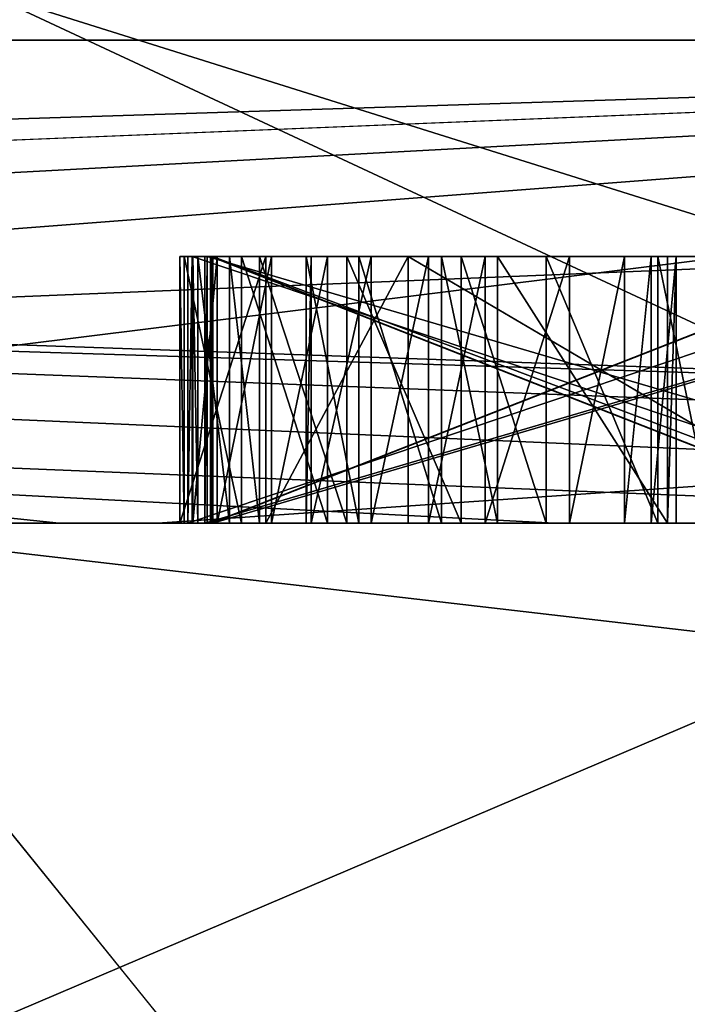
# Model space of a CAD drawing. Header units: millimetres. Extents: x -322 to 175, y 0 to 232.
# Tile 43 of 157: x -133.722 to -133.472, y 60.819 to 61.189. Entities that reach past the tile are written whole.
import ezdxf

# ---------------------------------------------------------------- set-up
doc = ezdxf.new("R2010")
doc.units = ezdxf.units.MM
doc.header["$LTSCALE"] = 65.185185
for name, color, linetype in [('1000', 7, 'CONTINUOUS'), ('1152', 7, 'CONTINUOUS'), ('1171', 7, 'CONTINUOUS'), ('1172', 7, 'CONTINUOUS'), ('1173', 7, 'CONTINUOUS'), ('1175', 7, 'CONTINUOUS'), ('1176', 7, 'CONTINUOUS'), ('1181', 7, 'CONTINUOUS'), ('1188', 7, 'CONTINUOUS'), ('1189', 7, 'CONTINUOUS'), ('1190', 7, 'CONTINUOUS'), ('1198', 7, 'CONTINUOUS'), ('1199', 7, 'CONTINUOUS'), ('1200', 7, 'CONTINUOUS'), ('1214', 7, 'CONTINUOUS'), ('1215', 7, 'CONTINUOUS'), ('1216', 7, 'CONTINUOUS'), ('1217', 7, 'CONTINUOUS'), ('1218', 7, 'CONTINUOUS'), ('1241', 7, 'CONTINUOUS'), ('1242', 7, 'CONTINUOUS'), ('1243', 7, 'CONTINUOUS'), ('1244', 7, 'CONTINUOUS'), ('1245', 7, 'CONTINUOUS'), ('1246', 7, 'CONTINUOUS'), ('1247', 7, 'CONTINUOUS'), ('1248', 7, 'CONTINUOUS'), ('1249', 7, 'CONTINUOUS'), ('1250', 7, 'CONTINUOUS'), ('1251', 7, 'CONTINUOUS'), ('1252', 7, 'CONTINUOUS'), ('1253', 7, 'CONTINUOUS'), ('1254', 7, 'CONTINUOUS'), ('1255', 7, 'CONTINUOUS'), ('1256', 7, 'CONTINUOUS'), ('1257', 7, 'CONTINUOUS'), ('1258', 7, 'CONTINUOUS'), ('1259', 7, 'CONTINUOUS'), ('1260', 7, 'CONTINUOUS'), ('1261', 7, 'CONTINUOUS'), ('1262', 7, 'CONTINUOUS'), ('1263', 7, 'CONTINUOUS'), ('1264', 7, 'CONTINUOUS'), ('1265', 7, 'CONTINUOUS'), ('1266', 7, 'CONTINUOUS'), ('1267', 7, 'CONTINUOUS'), ('1285', 7, 'CONTINUOUS'), ('1290', 7, 'CONTINUOUS'), ('1294', 7, 'CONTINUOUS'), ('1296', 7, 'CONTINUOUS'), ('1298', 7, 'CONTINUOUS'), ('1300', 7, 'CONTINUOUS'), ('908', 7, 'CONTINUOUS'), ('980', 7, 'CONTINUOUS'), ('981', 7, 'CONTINUOUS'), ('982', 7, 'CONTINUOUS'), ('983', 7, 'CONTINUOUS'), ('992', 7, 'CONTINUOUS'), ('993', 7, 'CONTINUOUS'), ('995', 7, 'CONTINUOUS'), ('996', 7, 'CONTINUOUS')]:
    doc.layers.add(name, color=color, linetype=linetype)

msp = doc.modelspace()

# ---------------------------------------------------------------- linework, layer by layer
at = {"layer": '1000', "color": 7, "linetype": 'CONTINUOUS', "true_color": 0xe0f2ff}
for points in [[(-133.92772, 61, 5.22417), (-133.30822, 61, 2.64469), (-133.73693, 61.2, 5.28419), (-133.92772, 61, 5.22417)], [(-133.1, 61, 0), (-133.92772, 61, -5.22417), (-133.73693, 61.2, -5.28419), (-133.1, 61, 0)], [(-133.30822, 61, 2.64469), (-133.1, 61, 0), (-133.73693, 61.2, 5.28419), (-133.30822, 61, 2.64469)], [(-133.1, 61, 0), (-133.73693, 61.2, -5.28419), (-133.73693, 61.2, 5.28419), (-133.1, 61, 0)]]:
    msp.add_3dface(points, dxfattribs=at)
at = {"layer": '1152', "color": 7, "linetype": 'CONTINUOUS', "true_color": 0xe0f2ff}
for points in [[(-133.65732, 61, 0.48951), (-133.35959, 61, 0.49881), (-133.65732, 61.1, 0.48951), (-133.65732, 61, 0.48951)], [(-133.65732, 61.1, 0.48951), (-133.35959, 61, 0.49881), (-133.35959, 61.1, 0.49881), (-133.65732, 61.1, 0.48951)]]:
    msp.add_3dface(points, dxfattribs=at)
at = {"layer": '1171', "color": 7, "linetype": 'CONTINUOUS', "true_color": 0xe0f2ff}
for points in [[(-133.36121, 61, 0.55087), (-133.65894, 61, 0.54157), (-133.36121, 61.1, 0.55087), (-133.36121, 61, 0.55087)], [(-133.36121, 61.1, 0.55087), (-133.65894, 61, 0.54157), (-133.65894, 61.1, 0.54157), (-133.36121, 61.1, 0.55087)]]:
    msp.add_3dface(points, dxfattribs=at)
at = {"layer": '1172', "color": 7, "linetype": 'CONTINUOUS', "true_color": 0xe0f2ff}
for points in [[(-133.65894, 61, 0.54157), (-133.65732, 61, 0.48951), (-133.65732, 61.1, 0.48951), (-133.65894, 61, 0.54157)], [(-133.65894, 61, 0.54157), (-133.65732, 61.1, 0.48951), (-133.65894, 61.1, 0.54157), (-133.65894, 61, 0.54157)]]:
    msp.add_3dface(points, dxfattribs=at)
at = {"layer": '1173', "color": 7, "linetype": 'CONTINUOUS', "true_color": 0xe0f2ff}
for points in [[(-133.65173, 61, 0.23958), (-133.31135, 61, 0.24511), (-133.65173, 61.1, 0.23958), (-133.65173, 61, 0.23958)], [(-133.65173, 61.1, 0.23958), (-133.31135, 61, 0.24511), (-133.31135, 61.1, 0.24511), (-133.65173, 61.1, 0.23958)]]:
    msp.add_3dface(points, dxfattribs=at)
at = {"layer": '1175', "color": 7, "linetype": 'CONTINUOUS', "true_color": 0xe0f2ff}
for points in [[(-133.3122, 61, 0.29718), (-133.65258, 61, 0.29165), (-133.3122, 61.1, 0.29718), (-133.3122, 61, 0.29718)], [(-133.3122, 61.1, 0.29718), (-133.65258, 61, 0.29165), (-133.65258, 61.1, 0.29165), (-133.3122, 61.1, 0.29718)]]:
    msp.add_3dface(points, dxfattribs=at)
at = {"layer": '1176', "color": 7, "linetype": 'CONTINUOUS', "true_color": 0xe0f2ff}
for points in [[(-133.65258, 61, 0.29165), (-133.65173, 61, 0.23958), (-133.65173, 61.1, 0.23958), (-133.65258, 61, 0.29165)], [(-133.65258, 61, 0.29165), (-133.65173, 61.1, 0.23958), (-133.65258, 61.1, 0.29165), (-133.65258, 61, 0.29165)]]:
    msp.add_3dface(points, dxfattribs=at)
at = {"layer": '1181', "color": 7, "linetype": 'CONTINUOUS', "true_color": 0xe0f2ff}
for points in [[(-133.64973, 61, 0.10417), (-133.38377, 61, 0.10357), (-133.64973, 61.1, 0.10417), (-133.64973, 61, 0.10417)], [(-133.64973, 61.1, 0.10417), (-133.38377, 61, 0.10357), (-133.38377, 61.1, 0.10357), (-133.64973, 61.1, 0.10417)]]:
    msp.add_3dface(points, dxfattribs=at)
at = {"layer": '1188', "color": 7, "linetype": 'CONTINUOUS', "true_color": 0xe0f2ff}
for points in [[(-133.39466, 61, -0.01099), (-133.64998, 61, -0.01042), (-133.39466, 61.1, -0.01099), (-133.39466, 61, -0.01099)], [(-133.39466, 61.1, -0.01099), (-133.64998, 61, -0.01042), (-133.64998, 61.1, -0.01042), (-133.39466, 61.1, -0.01099)]]:
    msp.add_3dface(points, dxfattribs=at)
at = {"layer": '1189', "color": 7, "linetype": 'CONTINUOUS', "true_color": 0xe0f2ff}
for points in [[(-133.64998, 61, -0.01042), (-133.6501, 61, -0.0625), (-133.6501, 61.1, -0.0625), (-133.64998, 61, -0.01042)], [(-133.64998, 61.1, -0.01042), (-133.64998, 61, -0.01042), (-133.6501, 61.1, -0.0625), (-133.64998, 61.1, -0.01042)]]:
    msp.add_3dface(points, dxfattribs=at)
at = {"layer": '1190', "color": 7, "linetype": 'CONTINUOUS', "true_color": 0xe0f2ff}
for points in [[(-133.6501, 61, -0.0625), (-133.39478, 61, -0.06307), (-133.6501, 61.1, -0.0625), (-133.6501, 61, -0.0625)], [(-133.6501, 61.1, -0.0625), (-133.39478, 61, -0.06307), (-133.39478, 61.1, -0.06307), (-133.6501, 61.1, -0.0625)]]:
    msp.add_3dface(points, dxfattribs=at)
at = {"layer": '1198', "color": 7, "linetype": 'CONTINUOUS', "true_color": 0xe0f2ff}
for points in [[(-133.39504, 61, -0.17765), (-133.65035, 61, -0.17708), (-133.39504, 61.1, -0.17765), (-133.39504, 61, -0.17765)], [(-133.39504, 61.1, -0.17765), (-133.65035, 61, -0.17708), (-133.65035, 61.1, -0.17708), (-133.39504, 61.1, -0.17765)]]:
    msp.add_3dface(points, dxfattribs=at)
at = {"layer": '1199', "color": 7, "linetype": 'CONTINUOUS', "true_color": 0xe0f2ff}
for points in [[(-133.65035, 61, -0.17708), (-133.65047, 61, -0.22917), (-133.65047, 61.1, -0.22917), (-133.65035, 61, -0.17708)], [(-133.65035, 61.1, -0.17708), (-133.65035, 61, -0.17708), (-133.65047, 61.1, -0.22917), (-133.65035, 61.1, -0.17708)]]:
    msp.add_3dface(points, dxfattribs=at)
at = {"layer": '1200', "color": 7, "linetype": 'CONTINUOUS', "true_color": 0xe0f2ff}
for points in [[(-133.65047, 61, -0.22917), (-133.39515, 61, -0.22974), (-133.65047, 61.1, -0.22917), (-133.65047, 61, -0.22917)], [(-133.65047, 61.1, -0.22917), (-133.39515, 61, -0.22974), (-133.39515, 61.1, -0.22974), (-133.65047, 61.1, -0.22917)]]:
    msp.add_3dface(points, dxfattribs=at)
at = {"layer": '1214', "color": 7, "linetype": 'CONTINUOUS', "true_color": 0xe0f2ff}
for points in [[(-133.30919, 61, 0.15549), (-133.64961, 61, 0.15625), (-133.30919, 61.1, 0.15549), (-133.30919, 61, 0.15549)], [(-133.30919, 61.1, 0.15549), (-133.64961, 61, 0.15625), (-133.64961, 61.1, 0.15625), (-133.30919, 61.1, 0.15549)]]:
    msp.add_3dface(points, dxfattribs=at)
at = {"layer": '1215', "color": 7, "linetype": 'CONTINUOUS', "true_color": 0xe0f2ff}
for points in [[(-133.64961, 61, 0.15625), (-133.64973, 61, 0.10417), (-133.64973, 61.1, 0.10417), (-133.64961, 61, 0.15625)], [(-133.64961, 61, 0.15625), (-133.64973, 61.1, 0.10417), (-133.64961, 61.1, 0.15625), (-133.64961, 61, 0.15625)]]:
    msp.add_3dface(points, dxfattribs=at)
at = {"layer": '1216', "color": 7, "linetype": 'CONTINUOUS', "true_color": 0xe0f2ff}
for points in [[(-133.6619, 61, -0.64569), (-133.6297, 61, -0.63622), (-133.6297, 61.1, -0.63622), (-133.6619, 61, -0.64569)], [(-133.6619, 61.1, -0.64569), (-133.6619, 61, -0.64569), (-133.6297, 61.1, -0.63622), (-133.6619, 61.1, -0.64569)]]:
    msp.add_3dface(points, dxfattribs=at)
at = {"layer": '1217', "color": 7, "linetype": 'CONTINUOUS', "true_color": 0xe0f2ff}
for points in [[(-133.6297, 61, -0.63622), (-133.57622, 61, -0.62736), (-133.57622, 61.1, -0.62736), (-133.6297, 61, -0.63622)], [(-133.6297, 61.1, -0.63622), (-133.6297, 61, -0.63622), (-133.57622, 61.1, -0.62736), (-133.6297, 61.1, -0.63622)]]:
    msp.add_3dface(points, dxfattribs=at)
at = {"layer": '1218', "color": 7, "linetype": 'CONTINUOUS', "true_color": 0xe0f2ff}
for points in [[(-133.57622, 61, -0.62736), (-133.40608, 61, -0.63235), (-133.57622, 61.1, -0.62736), (-133.57622, 61, -0.62736)], [(-133.57622, 61.1, -0.62736), (-133.40608, 61, -0.63235), (-133.40608, 61.1, -0.63235), (-133.57622, 61.1, -0.62736)]]:
    msp.add_3dface(points, dxfattribs=at)
at = {"layer": '1241', "color": 7, "linetype": 'CONTINUOUS', "true_color": 0xe0f2ff}
for points in [[(-133.46195, 61, -0.35976), (-133.48261, 61, -0.33832), (-133.48261, 61.1, -0.33832), (-133.46195, 61, -0.35976)], [(-133.46195, 61.1, -0.35976), (-133.46195, 61, -0.35976), (-133.48261, 61.1, -0.33832), (-133.46195, 61.1, -0.35976)]]:
    msp.add_3dface(points, dxfattribs=at)
at = {"layer": '1242', "color": 7, "linetype": 'CONTINUOUS', "true_color": 0xe0f2ff}
for points in [[(-133.48261, 61, -0.33832), (-133.52453, 61, -0.31624), (-133.52453, 61.1, -0.31624), (-133.48261, 61, -0.33832)], [(-133.48261, 61.1, -0.33832), (-133.48261, 61, -0.33832), (-133.52453, 61.1, -0.31624), (-133.48261, 61.1, -0.33832)]]:
    msp.add_3dface(points, dxfattribs=at)
at = {"layer": '1243', "color": 7, "linetype": 'CONTINUOUS', "true_color": 0xe0f2ff}
for points in [[(-133.52453, 61, -0.31624), (-133.55643, 61, -0.31531), (-133.55643, 61.1, -0.31531), (-133.52453, 61, -0.31624)], [(-133.52453, 61.1, -0.31624), (-133.52453, 61, -0.31624), (-133.55643, 61.1, -0.31531), (-133.52453, 61.1, -0.31624)]]:
    msp.add_3dface(points, dxfattribs=at)
at = {"layer": '1244', "color": 7, "linetype": 'CONTINUOUS', "true_color": 0xe0f2ff}
for points in [[(-133.55643, 61, -0.31531), (-133.59927, 61, -0.32447), (-133.59927, 61.1, -0.32447), (-133.55643, 61, -0.31531)], [(-133.55643, 61.1, -0.31531), (-133.55643, 61, -0.31531), (-133.59927, 61.1, -0.32447), (-133.55643, 61.1, -0.31531)]]:
    msp.add_3dface(points, dxfattribs=at)
at = {"layer": '1245', "color": 7, "linetype": 'CONTINUOUS', "true_color": 0xe0f2ff}
for points in [[(-133.59927, 61, -0.32447), (-133.63209, 61, -0.35478), (-133.63209, 61.1, -0.35478), (-133.59927, 61, -0.32447)], [(-133.59927, 61.1, -0.32447), (-133.59927, 61, -0.32447), (-133.63209, 61.1, -0.35478), (-133.59927, 61.1, -0.32447)]]:
    msp.add_3dface(points, dxfattribs=at)
at = {"layer": '1246', "color": 7, "linetype": 'CONTINUOUS', "true_color": 0xe0f2ff}
for points in [[(-133.63209, 61, -0.35478), (-133.64333, 61, -0.37529), (-133.64333, 61.1, -0.37529), (-133.63209, 61, -0.35478)], [(-133.63209, 61.1, -0.35478), (-133.63209, 61, -0.35478), (-133.64333, 61.1, -0.37529), (-133.63209, 61.1, -0.35478)]]:
    msp.add_3dface(points, dxfattribs=at)
at = {"layer": '1247', "color": 7, "linetype": 'CONTINUOUS', "true_color": 0xe0f2ff}
for points in [[(-133.64333, 61, -0.37529), (-133.65519, 61, -0.41662), (-133.65519, 61.1, -0.41662), (-133.64333, 61, -0.37529)], [(-133.64333, 61.1, -0.37529), (-133.64333, 61, -0.37529), (-133.65519, 61.1, -0.41662), (-133.64333, 61.1, -0.37529)]]:
    msp.add_3dface(points, dxfattribs=at)
at = {"layer": '1248', "color": 7, "linetype": 'CONTINUOUS', "true_color": 0xe0f2ff}
for points in [[(-133.65519, 61, -0.41662), (-133.65702, 61, -0.4791), (-133.65702, 61.1, -0.4791), (-133.65519, 61, -0.41662)], [(-133.65519, 61.1, -0.41662), (-133.65519, 61, -0.41662), (-133.65702, 61.1, -0.4791), (-133.65519, 61.1, -0.41662)]]:
    msp.add_3dface(points, dxfattribs=at)
at = {"layer": '1249', "color": 7, "linetype": 'CONTINUOUS', "true_color": 0xe0f2ff}
for points in [[(-133.65702, 61, -0.4791), (-133.64791, 61, -0.53147), (-133.64791, 61.1, -0.53147), (-133.65702, 61, -0.4791)], [(-133.65702, 61.1, -0.4791), (-133.65702, 61, -0.4791), (-133.64791, 61.1, -0.53147), (-133.65702, 61.1, -0.4791)]]:
    msp.add_3dface(points, dxfattribs=at)
at = {"layer": '1250', "color": 7, "linetype": 'CONTINUOUS', "true_color": 0xe0f2ff}
for points in [[(-133.64791, 61, -0.53147), (-133.62756, 61, -0.56333), (-133.62756, 61.1, -0.56333), (-133.64791, 61, -0.53147)], [(-133.64791, 61.1, -0.53147), (-133.64791, 61, -0.53147), (-133.62756, 61.1, -0.56333), (-133.64791, 61.1, -0.53147)]]:
    msp.add_3dface(points, dxfattribs=at)
at = {"layer": '1251', "color": 7, "linetype": 'CONTINUOUS', "true_color": 0xe0f2ff}
for points in [[(-133.62756, 61, -0.56333), (-133.6066, 61, -0.57437), (-133.6066, 61.1, -0.57437), (-133.62756, 61, -0.56333)], [(-133.62756, 61.1, -0.56333), (-133.62756, 61, -0.56333), (-133.6066, 61.1, -0.57437), (-133.62756, 61.1, -0.56333)]]:
    msp.add_3dface(points, dxfattribs=at)
at = {"layer": '1252', "color": 7, "linetype": 'CONTINUOUS', "true_color": 0xe0f2ff}
for points in [[(-133.6066, 61, -0.57437), (-133.63881, 61, -0.58384), (-133.63881, 61.1, -0.58384), (-133.6066, 61, -0.57437)], [(-133.6066, 61.1, -0.57437), (-133.6066, 61, -0.57437), (-133.63881, 61.1, -0.58384), (-133.6066, 61.1, -0.57437)]]:
    msp.add_3dface(points, dxfattribs=at)
at = {"layer": '1253', "color": 7, "linetype": 'CONTINUOUS', "true_color": 0xe0f2ff}
for points in [[(-133.63881, 61, -0.58384), (-133.66038, 61, -0.59363), (-133.66038, 61.1, -0.59363), (-133.63881, 61, -0.58384)], [(-133.63881, 61.1, -0.58384), (-133.63881, 61, -0.58384), (-133.66038, 61.1, -0.59363), (-133.63881, 61.1, -0.58384)]]:
    msp.add_3dface(points, dxfattribs=at)
at = {"layer": '1254', "color": 7, "linetype": 'CONTINUOUS', "true_color": 0xe0f2ff}
for points in [[(-133.66038, 61, -0.59363), (-133.6619, 61, -0.64569), (-133.6619, 61.1, -0.64569), (-133.66038, 61, -0.59363)], [(-133.66038, 61, -0.59363), (-133.6619, 61.1, -0.64569), (-133.66038, 61.1, -0.59363), (-133.66038, 61, -0.59363)]]:
    msp.add_3dface(points, dxfattribs=at)
at = {"layer": '1255', "color": 7, "linetype": 'CONTINUOUS', "true_color": 0xe0f2ff}
for points in [[(-133.47899, 61.1, -0.57811), (-133.47899, 61, -0.57811), (-133.5428, 61.1, -0.57624), (-133.47899, 61.1, -0.57811)], [(-133.5428, 61.1, -0.57624), (-133.47899, 61, -0.57811), (-133.5428, 61, -0.57624), (-133.5428, 61.1, -0.57624)]]:
    msp.add_3dface(points, dxfattribs=at)
at = {"layer": '1256', "color": 7, "linetype": 'CONTINUOUS', "true_color": 0xe0f2ff}
for points in [[(-133.5428, 61.1, -0.57624), (-133.5428, 61, -0.57624), (-133.56376, 61.1, -0.5652), (-133.5428, 61.1, -0.57624)], [(-133.56376, 61.1, -0.5652), (-133.5428, 61, -0.57624), (-133.56376, 61, -0.5652), (-133.56376, 61.1, -0.5652)]]:
    msp.add_3dface(points, dxfattribs=at)
at = {"layer": '1257', "color": 7, "linetype": 'CONTINUOUS', "true_color": 0xe0f2ff}
for points in [[(-133.56376, 61.1, -0.5652), (-133.56376, 61, -0.5652), (-133.59474, 61.1, -0.53303), (-133.56376, 61.1, -0.5652)], [(-133.59474, 61.1, -0.53303), (-133.56376, 61, -0.5652), (-133.59474, 61, -0.53303), (-133.59474, 61.1, -0.53303)]]:
    msp.add_3dface(points, dxfattribs=at)
at = {"layer": '1258', "color": 7, "linetype": 'CONTINUOUS', "true_color": 0xe0f2ff}
for points in [[(-133.59474, 61.1, -0.53303), (-133.59474, 61, -0.53303), (-133.61449, 61.1, -0.48035), (-133.59474, 61.1, -0.53303)], [(-133.61449, 61.1, -0.48035), (-133.59474, 61, -0.53303), (-133.61449, 61, -0.48035), (-133.61449, 61.1, -0.48035)]]:
    msp.add_3dface(points, dxfattribs=at)
at = {"layer": '1259', "color": 7, "linetype": 'CONTINUOUS', "true_color": 0xe0f2ff}
for points in [[(-133.61449, 61.1, -0.48035), (-133.61449, 61, -0.48035), (-133.61265, 61.1, -0.41787), (-133.61449, 61.1, -0.48035)], [(-133.61265, 61.1, -0.41787), (-133.61449, 61, -0.48035), (-133.61265, 61, -0.41787), (-133.61265, 61.1, -0.41787)]]:
    msp.add_3dface(points, dxfattribs=at)
at = {"layer": '1260', "color": 7, "linetype": 'CONTINUOUS', "true_color": 0xe0f2ff}
for points in [[(-133.61265, 61.1, -0.41787), (-133.61265, 61, -0.41787), (-133.59017, 61.1, -0.37685), (-133.61265, 61.1, -0.41787)], [(-133.59017, 61.1, -0.37685), (-133.61265, 61, -0.41787), (-133.59017, 61, -0.37685), (-133.59017, 61.1, -0.37685)]]:
    msp.add_3dface(points, dxfattribs=at)
at = {"layer": '1261', "color": 7, "linetype": 'CONTINUOUS', "true_color": 0xe0f2ff}
for points in [[(-133.59017, 61.1, -0.37685), (-133.59017, 61, -0.37685), (-133.56859, 61.1, -0.36706), (-133.59017, 61.1, -0.37685)], [(-133.56859, 61.1, -0.36706), (-133.59017, 61, -0.37685), (-133.56859, 61, -0.36706), (-133.56859, 61.1, -0.36706)]]:
    msp.add_3dface(points, dxfattribs=at)
at = {"layer": '1262', "color": 7, "linetype": 'CONTINUOUS', "true_color": 0xe0f2ff}
for points in [[(-133.56859, 61.1, -0.36706), (-133.56859, 61, -0.36706), (-133.54733, 61.1, -0.36768), (-133.56859, 61.1, -0.36706)], [(-133.54733, 61.1, -0.36768), (-133.56859, 61, -0.36706), (-133.54733, 61, -0.36768), (-133.54733, 61.1, -0.36768)]]:
    msp.add_3dface(points, dxfattribs=at)
at = {"layer": '1263', "color": 7, "linetype": 'CONTINUOUS', "true_color": 0xe0f2ff}
for points in [[(-133.54733, 61.1, -0.36768), (-133.54733, 61, -0.36768), (-133.51573, 61.1, -0.37903), (-133.54733, 61.1, -0.36768)], [(-133.51573, 61.1, -0.37903), (-133.54733, 61, -0.36768), (-133.51573, 61, -0.37903), (-133.51573, 61.1, -0.37903)]]:
    msp.add_3dface(points, dxfattribs=at)
at = {"layer": '1264', "color": 7, "linetype": 'CONTINUOUS', "true_color": 0xe0f2ff}
for points in [[(-133.51573, 61.1, -0.37903), (-133.51573, 61, -0.37903), (-133.49507, 61.1, -0.40048), (-133.51573, 61.1, -0.37903)], [(-133.49507, 61.1, -0.40048), (-133.51573, 61, -0.37903), (-133.49507, 61, -0.40048), (-133.49507, 61.1, -0.40048)]]:
    msp.add_3dface(points, dxfattribs=at)
at = {"layer": '1265', "color": 7, "linetype": 'CONTINUOUS', "true_color": 0xe0f2ff}
for points in [[(-133.49507, 61.1, -0.40048), (-133.49507, 61, -0.40048), (-133.48505, 61.1, -0.42161), (-133.49507, 61.1, -0.40048)], [(-133.48505, 61.1, -0.42161), (-133.49507, 61, -0.40048), (-133.48505, 61, -0.42161), (-133.48505, 61.1, -0.42161)]]:
    msp.add_3dface(points, dxfattribs=at)
at = {"layer": '1266', "color": 7, "linetype": 'CONTINUOUS', "true_color": 0xe0f2ff}
for points in [[(-133.48505, 61.1, -0.42161), (-133.48505, 61, -0.42161), (-133.47564, 61.1, -0.46357), (-133.48505, 61.1, -0.42161)], [(-133.47564, 61.1, -0.46357), (-133.48505, 61, -0.42161), (-133.47564, 61, -0.46357), (-133.47564, 61.1, -0.46357)]]:
    msp.add_3dface(points, dxfattribs=at)
at = {"layer": '1267', "color": 7, "linetype": 'CONTINUOUS', "true_color": 0xe0f2ff}
for points in [[(-133.47899, 61, -0.57811), (-133.47899, 61.1, -0.57811), (-133.47564, 61.1, -0.46357), (-133.47899, 61, -0.57811)], [(-133.47899, 61, -0.57811), (-133.47564, 61.1, -0.46357), (-133.47564, 61, -0.46357), (-133.47899, 61, -0.57811)]]:
    msp.add_3dface(points, dxfattribs=at)
at = {"layer": '1285', "color": 7, "linetype": 'CONTINUOUS', "true_color": 0xe0f2ff}
for points in [[(-134.50518, 61, -5.03651), (-133.70718, 61, 0), (-134.66933, 61.1, -4.98124), (-134.50518, 61, -5.03651)], [(-133.70718, 61, 0), (-134.50518, 61, 5.03651), (-134.66933, 61.1, 4.98124), (-133.70718, 61, 0)], [(-133.70718, 61, 0), (-134.66933, 61.1, 4.98124), (-134.66933, 61.1, -4.98124), (-133.70718, 61, 0)]]:
    msp.add_3dface(points, dxfattribs=at)
at = {"layer": '1290', "color": 7, "linetype": 'CONTINUOUS', "true_color": 0xe0f2ff}
for points in [[(-133.61449, 61, -0.48035), (-133.59474, 61, -0.53303), (-133.47564, 61, -0.46357), (-133.61449, 61, -0.48035)], [(-133.61265, 61, -0.41787), (-133.61449, 61, -0.48035), (-133.48505, 61, -0.42161), (-133.61265, 61, -0.41787)], [(-133.48505, 61, -0.42161), (-133.61449, 61, -0.48035), (-133.47564, 61, -0.46357), (-133.48505, 61, -0.42161)], [(-133.59017, 61, -0.37685), (-133.61265, 61, -0.41787), (-133.51573, 61, -0.37903), (-133.59017, 61, -0.37685)], [(-133.51573, 61, -0.37903), (-133.61265, 61, -0.41787), (-133.49507, 61, -0.40048), (-133.51573, 61, -0.37903)], [(-133.49507, 61, -0.40048), (-133.61265, 61, -0.41787), (-133.48505, 61, -0.42161), (-133.49507, 61, -0.40048)], [(-133.59474, 61, -0.53303), (-133.56376, 61, -0.5652), (-133.47564, 61, -0.46357), (-133.59474, 61, -0.53303)], [(-133.56859, 61, -0.36706), (-133.59017, 61, -0.37685), (-133.54733, 61, -0.36768), (-133.56859, 61, -0.36706)], [(-133.54733, 61, -0.36768), (-133.59017, 61, -0.37685), (-133.51573, 61, -0.37903), (-133.54733, 61, -0.36768)], [(-133.56376, 61, -0.5652), (-133.5428, 61, -0.57624), (-133.47564, 61, -0.46357), (-133.56376, 61, -0.5652)], [(-133.5428, 61, -0.57624), (-133.47899, 61, -0.57811), (-133.47564, 61, -0.46357), (-133.5428, 61, -0.57624)]]:
    msp.add_3dface(points, dxfattribs=at)
at = {"layer": '1294', "color": 7, "linetype": 'CONTINUOUS', "true_color": 0xe0f2ff}
for points in [[(-133.6619, 61.1, -0.64569), (-133.6297, 61.1, -0.63622), (-133.66038, 61.1, -0.59363), (-133.6619, 61.1, -0.64569)], [(-133.6297, 61.1, -0.63622), (-133.63881, 61.1, -0.58384), (-133.66038, 61.1, -0.59363), (-133.6297, 61.1, -0.63622)], [(-133.65519, 61.1, -0.41662), (-133.65702, 61.1, -0.4791), (-133.64791, 61.1, -0.53147), (-133.65519, 61.1, -0.41662)], [(-133.64333, 61.1, -0.37529), (-133.65519, 61.1, -0.41662), (-133.64791, 61.1, -0.53147), (-133.64333, 61.1, -0.37529)], [(-133.64333, 61.1, -0.37529), (-133.64791, 61.1, -0.53147), (-133.62756, 61.1, -0.56333), (-133.64333, 61.1, -0.37529)], [(-133.63209, 61.1, -0.35478), (-133.64333, 61.1, -0.37529), (-133.62756, 61.1, -0.56333), (-133.63209, 61.1, -0.35478)], [(-133.6297, 61.1, -0.63622), (-133.6066, 61.1, -0.57437), (-133.63881, 61.1, -0.58384), (-133.6297, 61.1, -0.63622)], [(-133.59927, 61.1, -0.32447), (-133.63209, 61.1, -0.35478), (-133.61265, 61.1, -0.41787), (-133.59927, 61.1, -0.32447)], [(-133.63209, 61.1, -0.35478), (-133.62756, 61.1, -0.56333), (-133.61449, 61.1, -0.48035), (-133.63209, 61.1, -0.35478)], [(-133.63209, 61.1, -0.35478), (-133.61449, 61.1, -0.48035), (-133.61265, 61.1, -0.41787), (-133.63209, 61.1, -0.35478)], [(-133.6297, 61.1, -0.63622), (-133.57622, 61.1, -0.62736), (-133.6066, 61.1, -0.57437), (-133.6297, 61.1, -0.63622)], [(-133.62756, 61.1, -0.56333), (-133.6066, 61.1, -0.57437), (-133.61449, 61.1, -0.48035), (-133.62756, 61.1, -0.56333)], [(-133.6066, 61.1, -0.57437), (-133.59474, 61.1, -0.53303), (-133.61449, 61.1, -0.48035), (-133.6066, 61.1, -0.57437)], [(-133.59927, 61.1, -0.32447), (-133.61265, 61.1, -0.41787), (-133.59017, 61.1, -0.37685), (-133.59927, 61.1, -0.32447)], [(-133.6066, 61.1, -0.57437), (-133.57622, 61.1, -0.62736), (-133.59474, 61.1, -0.53303), (-133.6066, 61.1, -0.57437)], [(-133.55643, 61.1, -0.31531), (-133.59927, 61.1, -0.32447), (-133.56859, 61.1, -0.36706), (-133.55643, 61.1, -0.31531)], [(-133.59927, 61.1, -0.32447), (-133.59017, 61.1, -0.37685), (-133.56859, 61.1, -0.36706), (-133.59927, 61.1, -0.32447)], [(-133.57622, 61.1, -0.62736), (-133.56376, 61.1, -0.5652), (-133.59474, 61.1, -0.53303), (-133.57622, 61.1, -0.62736)], [(-133.57622, 61.1, -0.62736), (-133.40608, 61.1, -0.63235), (-133.5428, 61.1, -0.57624), (-133.57622, 61.1, -0.62736)], [(-133.57622, 61.1, -0.62736), (-133.5428, 61.1, -0.57624), (-133.56376, 61.1, -0.5652), (-133.57622, 61.1, -0.62736)], [(-133.55643, 61.1, -0.31531), (-133.56859, 61.1, -0.36706), (-133.54733, 61.1, -0.36768), (-133.55643, 61.1, -0.31531)], [(-133.52453, 61.1, -0.31624), (-133.55643, 61.1, -0.31531), (-133.54733, 61.1, -0.36768), (-133.52453, 61.1, -0.31624)], [(-133.52453, 61.1, -0.31624), (-133.54733, 61.1, -0.36768), (-133.51573, 61.1, -0.37903), (-133.52453, 61.1, -0.31624)], [(-133.40608, 61.1, -0.63235), (-133.47899, 61.1, -0.57811), (-133.5428, 61.1, -0.57624), (-133.40608, 61.1, -0.63235)], [(-133.48261, 61.1, -0.33832), (-133.52453, 61.1, -0.31624), (-133.48505, 61.1, -0.42161), (-133.48261, 61.1, -0.33832)], [(-133.52453, 61.1, -0.31624), (-133.51573, 61.1, -0.37903), (-133.49507, 61.1, -0.40048), (-133.52453, 61.1, -0.31624)], [(-133.52453, 61.1, -0.31624), (-133.49507, 61.1, -0.40048), (-133.48505, 61.1, -0.42161), (-133.52453, 61.1, -0.31624)], [(-133.48261, 61.1, -0.33832), (-133.48505, 61.1, -0.42161), (-133.47564, 61.1, -0.46357), (-133.48261, 61.1, -0.33832)], [(-133.46195, 61.1, -0.35976), (-133.48261, 61.1, -0.33832), (-133.47564, 61.1, -0.46357), (-133.46195, 61.1, -0.35976)], [(-133.40608, 61.1, -0.63235), (-133.43646, 61.1, -0.57935), (-133.47899, 61.1, -0.57811), (-133.40608, 61.1, -0.63235)], [(-133.47899, 61.1, -0.57811), (-133.43646, 61.1, -0.57935), (-133.47564, 61.1, -0.46357), (-133.47899, 61.1, -0.57811)], [(-133.43646, 61.1, -0.57935), (-133.46195, 61.1, -0.35976), (-133.47564, 61.1, -0.46357), (-133.43646, 61.1, -0.57935)]]:
    msp.add_3dface(points, dxfattribs=at)
at = {"layer": '1296', "color": 7, "linetype": 'CONTINUOUS', "true_color": 0xe0f2ff}
for points in [[(-133.39504, 61.1, -0.17765), (-133.65035, 61.1, -0.17708), (-133.65047, 61.1, -0.22917), (-133.39504, 61.1, -0.17765)], [(-133.39504, 61.1, -0.17765), (-133.65047, 61.1, -0.22917), (-133.32059, 61.1, -0.18823), (-133.39504, 61.1, -0.17765)], [(-133.65047, 61.1, -0.22917), (-133.39515, 61.1, -0.22974), (-133.34191, 61.1, -0.20902), (-133.65047, 61.1, -0.22917)], [(-133.65047, 61.1, -0.22917), (-133.34191, 61.1, -0.20902), (-133.32059, 61.1, -0.18823), (-133.65047, 61.1, -0.22917)], [(-133.39466, 61.1, -0.01099), (-133.64998, 61.1, -0.01042), (-133.6501, 61.1, -0.0625), (-133.39466, 61.1, -0.01099)], [(-133.39466, 61.1, -0.01099), (-133.6501, 61.1, -0.0625), (-133.32022, 61.1, -0.02157), (-133.39466, 61.1, -0.01099)], [(-133.6501, 61.1, -0.0625), (-133.39478, 61.1, -0.06307), (-133.3522, 61.1, -0.05275), (-133.6501, 61.1, -0.0625)], [(-133.6501, 61.1, -0.0625), (-133.3522, 61.1, -0.05275), (-133.32022, 61.1, -0.02157), (-133.6501, 61.1, -0.0625)], [(-133.64973, 61.1, 0.10417), (-133.38377, 61.1, 0.10357), (-133.30919, 61.1, 0.15549), (-133.64973, 61.1, 0.10417)], [(-133.64973, 61.1, 0.10417), (-133.30919, 61.1, 0.15549), (-133.64961, 61.1, 0.15625), (-133.64973, 61.1, 0.10417)]]:
    msp.add_3dface(points, dxfattribs=at)
at = {"layer": '1298', "color": 7, "linetype": 'CONTINUOUS', "true_color": 0xe0f2ff}
for points in [[(-133.65173, 61.1, 0.23958), (-133.3122, 61.1, 0.29718), (-133.65258, 61.1, 0.29165), (-133.65173, 61.1, 0.23958)], [(-133.65173, 61.1, 0.23958), (-133.31135, 61.1, 0.24511), (-133.3122, 61.1, 0.29718), (-133.65173, 61.1, 0.23958)]]:
    msp.add_3dface(points, dxfattribs=at)
at = {"layer": '1300', "color": 7, "linetype": 'CONTINUOUS', "true_color": 0xe0f2ff}
for points in [[(-133.65732, 61.1, 0.48951), (-133.36121, 61.1, 0.55087), (-133.65894, 61.1, 0.54157), (-133.65732, 61.1, 0.48951)], [(-133.65732, 61.1, 0.48951), (-133.35959, 61.1, 0.49881), (-133.36121, 61.1, 0.55087), (-133.65732, 61.1, 0.48951)]]:
    msp.add_3dface(points, dxfattribs=at)
at = {"layer": '908', "color": 7, "linetype": 'CONTINUOUS', "true_color": 0xe0f2ff}
for points in [[(-133.67028, 61, -11.34231), (-133.81941, 61, -11.75538), (-135.79018, 61, -13.90644), (-133.67028, 61, -11.34231)], [(-135.22604, 61, 13.30557), (-133.81941, 61, 11.75538), (-133.21423, 61, 10.65578), (-135.22604, 61, 13.30557)], [(-133.29346, 61, 8.51202), (-134.83077, 61, 11.02078), (-133.46702, 61, 8.90294), (-133.29346, 61, 8.51202)], [(-133.46702, 61, 8.90294), (-134.83077, 61, 11.02078), (-134.26032, 61, 10.24032), (-133.46702, 61, 8.90294)], [(-134.83077, 61, -11.02077), (-133.29346, 61, -8.51201), (-134.32269, 61, -10.33556), (-134.83077, 61, -11.02077)], [(-134.32269, 61, -10.33556), (-133.29346, 61, -8.51201), (-133.5213, 61, -9.00301), (-134.32269, 61, -10.33556)], [(-132.17966, 61, -9.07942), (-133.81941, 61, -11.75538), (-133.67028, 61, -11.34231), (-132.17966, 61, -9.07942)], [(-133.81941, 61, 11.75538), (-132.17966, 61, 9.07942), (-133.21423, 61, 10.65578), (-133.81941, 61, 11.75538)], [(-132.00761, 61, -8.46059), (-132.17966, 61, -9.07942), (-133.67028, 61, -11.34231), (-132.00761, 61, -8.46059)], [(-133.5213, 61, -9.00301), (-133.29346, 61, -8.51201), (-132.8329, 61, -7.60873), (-133.5213, 61, -9.00301)]]:
    msp.add_3dface(points, dxfattribs=at)
at = {"layer": '980', "color": 7, "linetype": 'CONTINUOUS', "true_color": 0xe0f2ff}
for points in [[(-131.25, 61), (-132.25, 60), (-135.63981, 59.99999, 10.43299), (-131.25, 61)], [(-134.83077, 61, 11.02078), (-133.29346, 61, 8.51202), (-135.63981, 59.99999, 10.43299), (-134.83077, 61, 11.02078)], [(-133.29346, 61, 8.51202), (-132.16759, 61, 5.79381), (-135.63981, 59.99999, 10.43299), (-133.29346, 61, 8.51202)], [(-132.16759, 61, 5.79381), (-131.4808, 61, 2.93294), (-135.63981, 59.99999, 10.43299), (-132.16759, 61, 5.79381)], [(-131.4808, 61, 2.93294), (-131.25, 61), (-135.63981, 59.99999, 10.43299), (-131.4808, 61, 2.93294)]]:
    msp.add_3dface(points, dxfattribs=at)
at = {"layer": '981', "color": 7, "linetype": 'CONTINUOUS', "true_color": 0xe0f2ff}
for points in [[(-135.6398, 59.99999, -10.43299), (-132.25, 60), (-134.83077, 61, -11.02077), (-135.6398, 59.99999, -10.43299)], [(-132.25, 60), (-133.29346, 61, -8.51201), (-134.83077, 61, -11.02077), (-132.25, 60)]]:
    msp.add_3dface(points, dxfattribs=at)
at = {"layer": '982', "color": 7, "linetype": 'CONTINUOUS', "true_color": 0xe0f2ff}
for points in [[(-138.24403, 61, 16.18016), (-143.81949, 61, 19.02108), (-133.4149, 60.50001, 12.04925), (-138.24403, 61, 16.18016)], [(-143.81949, 61, 19.02108), (-143.66498, 60.50001, 19.4966), (-133.4149, 60.50001, 12.04925), (-143.81949, 61, 19.02108)], [(-135.85763, 61, 14.14191), (-138.24403, 61, 16.18016), (-133.4149, 60.50001, 12.04925), (-135.85763, 61, 14.14191)], [(-133.81941, 61, 11.75538), (-135.85763, 61, 14.14191), (-133.4149, 60.50001, 12.04925), (-133.81941, 61, 11.75538)], [(-132.17966, 61, 9.07942), (-133.81941, 61, 11.75538), (-129.5, 60.5), (-132.17966, 61, 9.07942)], [(-129.5, 60.5), (-133.81941, 61, 11.75538), (-133.4149, 60.50001, 12.04925), (-129.5, 60.5)]]:
    msp.add_3dface(points, dxfattribs=at)
at = {"layer": '983', "color": 7, "linetype": 'CONTINUOUS', "true_color": 0xe0f2ff}
for points in [[(-133.81941, 61, -11.75538), (-133.4149, 60.50001, -12.04925), (-143.66498, 60.50001, -19.4966), (-133.81941, 61, -11.75538)], [(-133.81941, 61, -11.75538), (-132.17966, 61, -9.07942), (-133.4149, 60.50001, -12.04925), (-133.81941, 61, -11.75538)]]:
    msp.add_3dface(points, dxfattribs=at)
at = {"layer": '992', "color": 7, "linetype": 'CONTINUOUS', "true_color": 0xe0f2ff}
for points in [[(-133.30822, 61, 2.64469), (-133.92772, 61, 5.22417), (-134.50518, 61, 5.03651), (-133.30822, 61, 2.64469)], [(-133.30822, 61, 2.64469), (-134.50518, 61, 5.03651), (-133.65894, 61, 0.54157), (-133.30822, 61, 2.64469)], [(-133.92772, 61, -5.22417), (-133.1, 61, 0), (-134.50518, 61, -5.03651), (-133.92772, 61, -5.22417)], [(-134.50518, 61, -5.03651), (-133.1, 61, 0), (-133.32982, 61, -0.57206), (-134.50518, 61, -5.03651)], [(-133.70718, 61, 0), (-134.50518, 61, -5.03651), (-133.64998, 61, -0.01042), (-133.70718, 61, 0)], [(-133.64998, 61, -0.01042), (-134.50518, 61, -5.03651), (-133.6501, 61, -0.0625), (-133.64998, 61, -0.01042)], [(-133.6501, 61, -0.0625), (-134.50518, 61, -5.03651), (-133.65035, 61, -0.17708), (-133.6501, 61, -0.0625)], [(-133.65035, 61, -0.17708), (-134.50518, 61, -5.03651), (-133.65047, 61, -0.22917), (-133.65035, 61, -0.17708)], [(-133.65047, 61, -0.22917), (-134.50518, 61, -5.03651), (-133.65519, 61, -0.41662), (-133.65047, 61, -0.22917)], [(-133.6619, 61, -0.64569), (-134.50518, 61, -5.03651), (-133.40608, 61, -0.63235), (-133.6619, 61, -0.64569)], [(-134.50518, 61, -5.03651), (-133.6619, 61, -0.64569), (-133.66038, 61, -0.59363), (-134.50518, 61, -5.03651)], [(-133.40608, 61, -0.63235), (-134.50518, 61, -5.03651), (-133.37388, 61, -0.62287), (-133.40608, 61, -0.63235)], [(-133.37388, 61, -0.62287), (-134.50518, 61, -5.03651), (-133.352, 61, -0.60267), (-133.37388, 61, -0.62287)], [(-133.352, 61, -0.60267), (-134.50518, 61, -5.03651), (-133.32982, 61, -0.57206), (-133.352, 61, -0.60267)], [(-133.65519, 61, -0.41662), (-134.50518, 61, -5.03651), (-133.65702, 61, -0.4791), (-133.65519, 61, -0.41662)], [(-133.65702, 61, -0.4791), (-134.50518, 61, -5.03651), (-133.66038, 61, -0.59363), (-133.65702, 61, -0.4791)], [(-134.50518, 61, 5.03651), (-133.70718, 61, 0), (-133.65894, 61, 0.54157), (-134.50518, 61, 5.03651)], [(-133.70718, 61, 0), (-133.65732, 61, 0.48951), (-133.65894, 61, 0.54157), (-133.70718, 61, 0)], [(-133.65732, 61, 0.48951), (-133.70718, 61, 0), (-133.65258, 61, 0.29165), (-133.65732, 61, 0.48951)], [(-133.70718, 61, 0), (-133.65173, 61, 0.23958), (-133.65258, 61, 0.29165), (-133.70718, 61, 0)], [(-133.65173, 61, 0.23958), (-133.70718, 61, 0), (-133.64961, 61, 0.15625), (-133.65173, 61, 0.23958)], [(-133.64973, 61, 0.10417), (-133.70718, 61, 0), (-133.38377, 61, 0.10357), (-133.64973, 61, 0.10417)], [(-133.70718, 61, 0), (-133.64973, 61, 0.10417), (-133.64961, 61, 0.15625), (-133.70718, 61, 0)], [(-133.38377, 61, 0.10357), (-133.70718, 61, 0), (-133.36254, 61, 0.08269), (-133.38377, 61, 0.10357)], [(-133.36254, 61, 0.08269), (-133.70718, 61, 0), (-133.35197, 61, 0.05142), (-133.36254, 61, 0.08269)], [(-133.35197, 61, 0.05142), (-133.70718, 61, 0), (-133.35202, 61, 0.03059), (-133.35197, 61, 0.05142)], [(-133.35202, 61, 0.03059), (-133.70718, 61, 0), (-133.3627, 61, 0.00978), (-133.35202, 61, 0.03059)], [(-133.3627, 61, 0.00978), (-133.70718, 61, 0), (-133.37336, 61, -0.00062), (-133.3627, 61, 0.00978)], [(-133.37336, 61, -0.00062), (-133.70718, 61, 0), (-133.64998, 61, -0.01042), (-133.37336, 61, -0.00062)], [(-133.6297, 61, -0.63622), (-133.6619, 61, -0.64569), (-133.40608, 61, -0.63235), (-133.6297, 61, -0.63622)], [(-133.64791, 61, -0.53147), (-133.65702, 61, -0.4791), (-133.66038, 61, -0.59363), (-133.64791, 61, -0.53147)], [(-133.62756, 61, -0.56333), (-133.64791, 61, -0.53147), (-133.66038, 61, -0.59363), (-133.62756, 61, -0.56333)], [(-133.63881, 61, -0.58384), (-133.62756, 61, -0.56333), (-133.66038, 61, -0.59363), (-133.63881, 61, -0.58384)], [(-133.36447, 61, 0.65498), (-133.30822, 61, 2.64469), (-133.65894, 61, 0.54157), (-133.36447, 61, 0.65498)], [(-133.36121, 61, 0.55087), (-133.36447, 61, 0.65498), (-133.65894, 61, 0.54157), (-133.36121, 61, 0.55087)], [(-133.35959, 61, 0.49881), (-133.65732, 61, 0.48951), (-133.35666, 61, 0.4051), (-133.35959, 61, 0.49881)], [(-133.35666, 61, 0.4051), (-133.65732, 61, 0.48951), (-133.65258, 61, 0.29165), (-133.35666, 61, 0.4051)], [(-133.64333, 61, -0.37529), (-133.65047, 61, -0.22917), (-133.65519, 61, -0.41662), (-133.64333, 61, -0.37529)], [(-133.18588, 61, 0.38959), (-133.35666, 61, 0.4051), (-133.65258, 61, 0.29165), (-133.18588, 61, 0.38959)], [(-133.3122, 61, 0.29718), (-133.18588, 61, 0.38959), (-133.65258, 61, 0.29165), (-133.3122, 61, 0.29718)], [(-133.31135, 61, 0.24511), (-133.65173, 61, 0.23958), (-133.64961, 61, 0.15625), (-133.31135, 61, 0.24511)], [(-133.39515, 61, -0.22974), (-133.65047, 61, -0.22917), (-133.59927, 61, -0.32447), (-133.39515, 61, -0.22974)], [(-133.59927, 61, -0.32447), (-133.65047, 61, -0.22917), (-133.63209, 61, -0.35478), (-133.59927, 61, -0.32447)], [(-133.63209, 61, -0.35478), (-133.65047, 61, -0.22917), (-133.64333, 61, -0.37529), (-133.63209, 61, -0.35478)], [(-133.39478, 61, -0.06307), (-133.6501, 61, -0.0625), (-133.65035, 61, -0.17708), (-133.39478, 61, -0.06307)], [(-133.37353, 61, -0.07353), (-133.39478, 61, -0.06307), (-133.65035, 61, -0.17708), (-133.37353, 61, -0.07353)], [(-133.36291, 61, -0.08397), (-133.37353, 61, -0.07353), (-133.65035, 61, -0.17708), (-133.36291, 61, -0.08397)], [(-133.35232, 61, -0.10483), (-133.36291, 61, -0.08397), (-133.65035, 61, -0.17708), (-133.35232, 61, -0.10483)], [(-133.35239, 61, -0.13608), (-133.35232, 61, -0.10483), (-133.65035, 61, -0.17708), (-133.35239, 61, -0.13608)], [(-133.36307, 61, -0.15689), (-133.35239, 61, -0.13608), (-133.65035, 61, -0.17708), (-133.36307, 61, -0.15689)], [(-133.37374, 61, -0.16728), (-133.36307, 61, -0.15689), (-133.65035, 61, -0.17708), (-133.37374, 61, -0.16728)], [(-133.39504, 61, -0.17765), (-133.37374, 61, -0.16728), (-133.65035, 61, -0.17708), (-133.39504, 61, -0.17765)], [(-133.39466, 61, -0.01099), (-133.37336, 61, -0.00062), (-133.64998, 61, -0.01042), (-133.39466, 61, -0.01099)], [(-133.20499, 61, 0.24683), (-133.31135, 61, 0.24511), (-133.64961, 61, 0.15625), (-133.20499, 61, 0.24683)], [(-133.1518, 61, 0.2477), (-133.20499, 61, 0.24683), (-133.64961, 61, 0.15625), (-133.1518, 61, 0.2477)], [(-133.30919, 61, 0.15549), (-133.1518, 61, 0.2477), (-133.64961, 61, 0.15625), (-133.30919, 61, 0.15549)], [(-133.6066, 61, -0.57437), (-133.62756, 61, -0.56333), (-133.63881, 61, -0.58384), (-133.6066, 61, -0.57437)], [(-133.57622, 61, -0.62736), (-133.6297, 61, -0.63622), (-133.40608, 61, -0.63235), (-133.57622, 61, -0.62736)], [(-133.55643, 61, -0.31531), (-133.39515, 61, -0.22974), (-133.59927, 61, -0.32447), (-133.55643, 61, -0.31531)], [(-133.34191, 61, -0.20902), (-133.39515, 61, -0.22974), (-133.55643, 61, -0.31531), (-133.34191, 61, -0.20902)], [(-133.52453, 61, -0.31624), (-133.34191, 61, -0.20902), (-133.55643, 61, -0.31531), (-133.52453, 61, -0.31624)], [(-133.39693, 61, -0.31998), (-133.34191, 61, -0.20902), (-133.52453, 61, -0.31624), (-133.39693, 61, -0.31998)], [(-133.48261, 61, -0.33832), (-133.39693, 61, -0.31998), (-133.52453, 61, -0.31624), (-133.48261, 61, -0.33832)], [(-133.46195, 61, -0.35976), (-133.39693, 61, -0.31998), (-133.48261, 61, -0.33832), (-133.46195, 61, -0.35976)]]:
    msp.add_3dface(points, dxfattribs=at)
at = {"layer": '993', "color": 7, "linetype": 'CONTINUOUS', "true_color": 0xe0f2ff}
for points in [[(-133.36747, 66.11021, -5.40424), (-139.72053, 66.11021, -14.14848), (-136.9853, 61.18118, -13.25825), (-133.36747, 66.11021, -5.40424)], [(-139.72053, 66.11021, 14.14848), (-133.36747, 66.11021, 5.40424), (-132.80286, 61.18118, 7.03009), (-139.72053, 66.11021, 14.14848)], [(-139.64252, 61.18118, 15.42357), (-139.72053, 66.11021, 14.14848), (-132.80286, 61.18118, 7.03009), (-139.64252, 61.18118, 15.42357)], [(-131.80404, 61.18118, -3.75109), (-133.36747, 66.11021, -5.40424), (-136.9853, 61.18118, -13.25825), (-131.80404, 61.18118, -3.75109)]]:
    msp.add_3dface(points, dxfattribs=at)
at = {"layer": '995', "color": 7, "linetype": 'CONTINUOUS', "true_color": 0xe0f2ff}
for points in [[(-135.22604, 61, 13.30557), (-133.21423, 61, 10.65578), (-138.60556, 61.21787, 16.53588), (-135.22604, 61, 13.30557)], [(-133.21423, 61, 10.65578), (-131.67242, 61, 7.70763), (-138.60556, 61.21787, 16.53588), (-133.21423, 61, 10.65578)], [(-131.67242, 61, 7.70763), (-131.2348, 61.21787, 7.15094), (-138.60556, 61.21787, 16.53588), (-131.67242, 61, 7.70763)], [(-135.79018, 61, -13.90644), (-136.63561, 61.21787, -14.98872), (-130.49055, 61.21787, -4.75919), (-135.79018, 61, -13.90644)], [(-133.67028, 61, -11.34231), (-135.79018, 61, -13.90644), (-130.49055, 61.21787, -4.75919), (-133.67028, 61, -11.34231)], [(-132.00761, 61, -8.46059), (-133.67028, 61, -11.34231), (-130.49055, 61.21787, -4.75919), (-132.00761, 61, -8.46059)]]:
    msp.add_3dface(points, dxfattribs=at)
at = {"layer": '996', "color": 7, "linetype": 'CONTINUOUS', "true_color": 0xe0f2ff}
for points in [[(-138.44759, 61, 14.8035), (-139.64252, 61.18118, 15.42357), (-132.80286, 61.18118, 7.03009), (-138.44759, 61, 14.8035)], [(-137.26239, 61, 13.79692), (-138.44759, 61, 14.8035), (-132.80286, 61.18118, 7.03009), (-137.26239, 61, 13.79692)], [(-136.16453, 61, 12.69573), (-137.26239, 61, 13.79692), (-132.80286, 61.18118, 7.03009), (-136.16453, 61, 12.69573)], [(-134.32269, 61, -10.33556), (-133.5213, 61, -9.00301), (-136.9853, 61.18118, -13.25825), (-134.32269, 61, -10.33556)], [(-133.5213, 61, -9.00301), (-132.8329, 61, -7.60873), (-136.9853, 61.18118, -13.25825), (-133.5213, 61, -9.00301)], [(-132.8329, 61, -7.60873), (-132.26223, 61, -6.16226), (-136.9853, 61.18118, -13.25825), (-132.8329, 61, -7.60873)], [(-132.26223, 61, -6.16226), (-131.81319, 61, -4.67354), (-136.9853, 61.18118, -13.25825), (-132.26223, 61, -6.16226)], [(-131.81319, 61, -4.67354), (-131.80404, 61.18118, -3.75109), (-136.9853, 61.18118, -13.25825), (-131.81319, 61, -4.67354)], [(-135.16155, 61, 11.50748), (-136.16453, 61, 12.69573), (-132.80286, 61.18118, 7.03009), (-135.16155, 61, 11.50748)], [(-134.26032, 61, 10.24032), (-135.16155, 61, 11.50748), (-132.80286, 61.18118, 7.03009), (-134.26032, 61, 10.24032)], [(-133.46702, 61, 8.90294), (-134.26032, 61, 10.24032), (-132.80286, 61.18118, 7.03009), (-133.46702, 61, 8.90294)]]:
    msp.add_3dface(points, dxfattribs=at)

doc.saveas('drawing.dxf')
